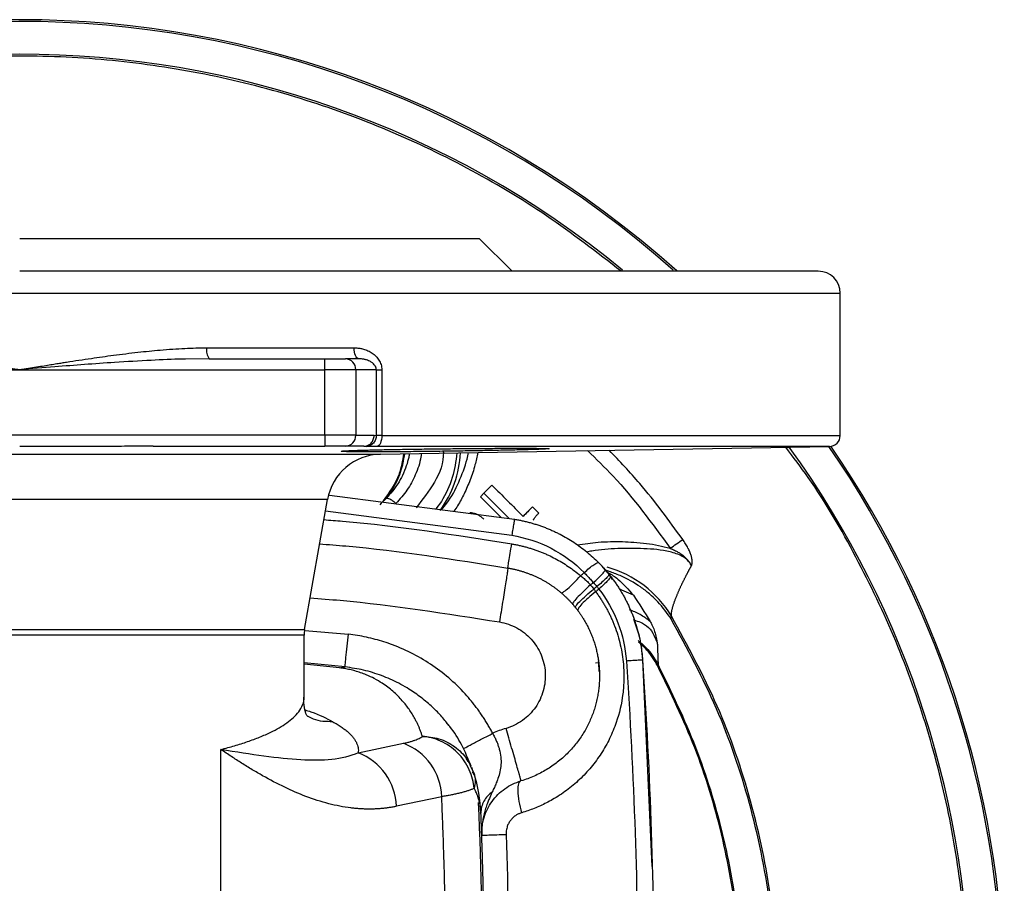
# Model space of a CAD drawing. Header units: millimetres. Extents: x 415 to 1550, y 0 to 812.
# Tile 40 of 51: x 814 to 904, y 733 to 812. Entities that reach past the tile are written whole.
import ezdxf

# ---------------------------------------------------------------- set-up
doc = ezdxf.new("R2010")
doc.units = ezdxf.units.MM

msp = doc.modelspace()

# ---------------------------------------------------------------- linework, layer by layer
at = {"color": 7, "linetype": 'Continuous', "lineweight": 25}
for p, q in [((858.747, 789.352), (855.741, 792.358)), ((888.744, 774.337), (888.744, 787.355)), ((830.837, 782.355), (844.31, 782.355)), ((831.065, 781.355), (828.912, 781.324)), ((831.065, 781.355), (841.644, 781.355)), ((841.644, 780.355), (841.644, 781.355)), ((844.718, 781.355), (843.523, 781.355)), ((785.845, 780.355), (813.744, 780.355)), ((813.744, 780.355), (841.644, 780.355)), ((841.644, 774.355), (841.644, 780.355)), ((844.463, 780.355), (841.644, 780.355)), ((844.463, 780.355), (844.463, 774.355)), ((846.344, 780.355), (844.463, 780.355)), ((846.344, 774.347), (846.344, 780.355)), ((846.843, 780.355), (846.843, 774.337)), ((841.644, 774.355), (785.845, 774.355)), ((841.644, 774.355), (841.644, 773.355)), ((844.463, 774.355), (841.644, 774.355)), ((844.463, 774.355), (846.14, 774.355)), ((846.14, 774.355), (846.344, 774.347)), ((825.951, 773.355), (841.644, 773.355)), ((846.721, 772.621), (887.762, 773.338)), ((848.461, 770.892), (848.762, 771.613)), ((856.912, 769.795), (856.178, 769.062)), ((842.072, 768.886), (858.967, 766.685)), ((856.178, 769.062), (855.871, 768.724)), ((857.751, 766.844), (855.871, 768.724)), ((856.178, 769.062), (858.493, 766.747)), ((839.79, 756.613), (841.884, 768.49)), ((846.917, 768.255), (847.246, 768.584)), ((860.616, 767.802), (860.288, 767.484)), ((861.185, 767.234), (860.616, 767.802)), ((859.756, 766.952), (860.288, 767.484)), ((867.104, 762.239), (867.415, 761.834)), ((867.644, 761.535), (867.914, 761.184)), ((873.304, 757.541), (873.32, 757.82)), ((839.744, 750.411), (839.744, 756.092)), ((843.486, 753.18), (839.744, 753.552)), ((866.687, 753.546), (866.362, 753.524)), ((866.687, 753.546), (866.645, 753.722)), ((866.722, 752.763), (866.687, 753.546)), ((870.678, 753.817), (871.531, 734.946)), ((872.042, 753.296), (872.106, 753.363)), ((844.686, 745.316), (848.826, 746.197)), ((832.129, 699.077), (832.129, 745.632)), ((854.739, 744.525), (854.546, 744.839)), ((854.957, 744.086), (855.283, 743.428)), ((855.284, 743.285), (855.074, 743.982)), ((852.318, 741.315), (848.178, 740.435))]:
    msp.add_line(p, q, dxfattribs=at)
at = {"color": 8, "linetype": 'Continuous', "lineweight": 25}
for p, q in [((738.744, 787.355), (888.744, 787.355)), ((846.843, 774.337), (888.744, 774.337)), ((887.762, 773.338), (846.409, 773.338)), ((780.768, 772.621), (846.721, 772.621)), ((841.884, 768.49), (785.604, 768.49)), ((852.295, 768.292), (851.772, 767.622)), ((841.699, 767.439), (858.727, 765.217)), ((869.835, 759.744), (868.563, 760.295)), ((839.744, 756.092), (787.744, 756.092)), ((839.819, 756.498), (843.797, 756.161)), ((842.969, 753.093), (839.744, 753.428))]:
    msp.add_line(p, q, dxfattribs=at)
at = {"color": 7, "linetype": 'Continuous', "lineweight": 25, "flags": 128}
for points in [[(844.718, 781.355), (844.638, 781.374), (844.562, 781.431), (844.491, 781.523), (844.429, 781.648), (844.379, 781.799), (844.341, 781.972), (844.318, 782.16), (844.31, 782.355)], [(855.101, 743.567), (855.23, 743.44), (855.343, 743.32)]]:
    msp.add_lwpolyline(points, dxfattribs=at)
at = {"color": 8, "linetype": 'Continuous', "lineweight": 25, "flags": 128}
msp.add_lwpolyline([(812.222, 756.613), (815.267, 756.613), (818.291, 756.613), (821.253, 756.613), (824.112, 756.613), (826.83, 756.613), (829.369, 756.613), (831.694, 756.613), (833.774, 756.613), (835.58, 756.613), (837.088, 756.613), (838.276, 756.613), (839.13, 756.613), (839.636, 756.613), (839.79, 756.613)], dxfattribs=at)
at = {"color": 7, "linetype": 'Continuous', "lineweight": 25}
for centre, radius, start, end in [((813.744, 722.355), 90, 48.14508, 131.80008), ((886.744, 787.355), 2, 0, 90), ((832.105, 782.118), 1.29, 169.41165, 216.26549), ((843.492, 780.384), 0.971, 358.27458, 88.1637), ((843.492, 774.325), 0.971, 271.8363, 1.72542), ((887.744, 774.337), 1, 271, 0), ((813.744, 722.355), 90, 325.4855, 34.5145), ((846.808, 767.622), 5, 91, 170), ((842.744, 756.092), 3, 170, 180.00014), ((846.941, 741.158), 5.379, 1.67197, 69.48516), ((842.8, 740.278), 5.379, 1.67198, 69.48513), ((407.244, 722.355), 448.826, 357.64695, 2.35305)]:
    msp.add_arc(centre, radius, start, end, dxfattribs=at)
at = {"color": 8, "linetype": 'Continuous', "lineweight": 25}
for centre, radius, start, end in [((813.744, 722.355), 89.841, 48.33199, 131.75827), ((813.744, 722.355), 86.843, 50.60754, 129.44918), ((813.744, 722.355), 86.843, 324.1028, 35.8972), ((813.744, 722.355), 89.841, 325.426, 34.574), ((844.055, 773.337), 10.011, 324.29479, 356.63349), ((864.741, 752.667), 10.008, 30.99087, 74.26728)]:
    msp.add_arc(centre, radius, start, end, dxfattribs=at)
for points, knots in [([(868.728, 789.355), (866.485, 791.092), (861.998, 794.566), (854.661, 798.909), (846.968, 802.561), (838.944, 805.429), (830.681, 807.499), (822.253, 808.749), (813.744, 809.167), (805.235, 808.749), (796.808, 807.499), (788.544, 805.429), (780.521, 802.561), (772.827, 798.909), (765.49, 794.566), (761.003, 791.092), (758.76, 789.355)], [0, 0, 0, 0, 0.071421, 0.142851, 0.214281, 0.28571, 0.35714, 0.42857, 0.5, 0.57143, 0.64286, 0.71429, 0.785719, 0.857149, 0.928579, 1, 1, 1, 1]), ([(828.912, 781.324), (828.827, 781.323), (827.783, 781.309), (825.619, 781.205), (822.621, 781.035), (819.684, 780.825), (816.791, 780.602), (814.819, 780.442), (813.744, 780.355)], [0, 0, 0, 0, 0.016833, 0.206948, 0.428099, 0.61005, 0.787625, 1, 1, 1, 1]), ([(846.344, 780.355), (846.343, 780.377), (846.342, 780.422), (846.33, 780.49), (846.311, 780.557), (846.285, 780.623), (846.25, 780.689), (846.209, 780.753), (846.125, 780.86), (845.975, 780.996), (845.759, 781.127), (845.512, 781.231), (845.318, 781.285), (845.164, 781.316), (845.102, 781.325), (845.064, 781.331)], [0, 0, 0, 0, 0.030941, 0.062702, 0.095843, 0.13086, 0.168175, 0.208135, 0.251025, 0.386021, 0.553374, 0.701508, 0.881846, 0.928341, 1, 1, 1, 1]), ([(883.764, 671.442), (884.457, 672.354), (886.869, 675.523), (890.28, 681.451), (893.956, 689.128), (896.817, 697.156), (898.889, 705.418), (900.139, 713.846), (900.557, 722.355), (900.139, 730.864), (898.889, 739.291), (896.817, 747.554), (893.956, 755.582), (890.28, 763.259), (886.869, 769.187), (884.457, 772.356), (883.764, 773.268)], [0, 0, 0, 0, 0.031542, 0.109618, 0.187694, 0.265771, 0.343847, 0.421924, 0.5, 0.578076, 0.656153, 0.734229, 0.812306, 0.890382, 0.968458, 1, 1, 1, 1]), ([(848.919, 772.66), (848.815, 772.081), (848.605, 770.9), (847.805, 769.301), (847.031, 768.42), (846.66, 767.998)], [0, 0, 0, 0, 0.333596, 0.680522, 1, 1, 1, 1]), ([(849.361, 772.667), (849.342, 772.554), (849.28, 772.181), (849.078, 771.513), (848.756, 770.707), (848.196, 769.665), (847.626, 769.016), (847.246, 768.584)], [0, 0, 0, 0, 0.072709, 0.240546, 0.44439, 0.629863, 1, 1, 1, 1]), ([(850.455, 772.686), (850.444, 772.582), (850.37, 771.906), (849.953, 770.759), (849.201, 769.305), (848.491, 768.515), (848.136, 768.121)], [0, 0, 0, 0, 0.059683, 0.388597, 0.694304, 1, 1, 1, 1]), ([(852.466, 772.884), (852.467, 772.863), (852.525, 771.872), (851.753, 769.96), (850.57, 768.478), (849.979, 767.736)], [0, 0, 0, 0, 0.0103908, 0.504976, 1, 1, 1, 1]), ([(852.302, 767.553), (852.469, 767.746), (853.121, 768.501), (853.9, 770.076), (854.536, 771.642), (854.726, 772.569), (854.766, 772.762)], [0, 0, 0, 0, 0.131196, 0.513798, 0.899144, 1, 1, 1, 1]), ([(855.622, 772.777), (855.541, 772.396), (855.36, 771.545), (854.94, 770.284), (854.402, 769.044), (853.901, 768.083), (853.539, 767.577), (853.418, 767.408)], [0, 0, 0, 0, 0.198336, 0.444268, 0.679454, 0.892942, 1, 1, 1, 1]), ([(865.657, 772.952), (866.444, 772.19), (869.249, 769.474), (871.548, 766.307), (873.202, 764.028)], [0, 0, 0, 0, 0.280309, 1, 1, 1, 1]), ([(874.349, 764.832), (873.085, 766.571), (871.01, 769.426), (868.583, 771.986), (867.635, 772.986)], [0, 0, 0, 0, 0.609077, 1, 1, 1, 1]), ([(841.559, 766.645), (842.122, 766.602), (847.875, 766.162), (853.577, 765.249), (858.721, 764.425)], [0, 0, 0, 0, 0.097975, 1, 1, 1, 1]), ([(864.702, 764.336), (865.342, 764.432), (866.714, 764.637), (868.452, 764.658), (869.927, 764.588), (871.019, 764.477), (872.134, 764.314), (872.846, 764.123), (873.202, 764.028)], [0, 0, 0, 0, 0.227917, 0.488775, 0.607779, 0.744399, 0.872216, 1, 1, 1, 1]), ([(875.161, 762.455), (875.045, 762.62), (874.814, 762.95), (874.149, 763.422), (872.791, 763.852), (870.793, 764.028), (868.414, 764.015), (866.654, 763.908), (865.72, 763.707), (865.553, 763.671)], [0, 0, 0, 0, 0.0571878, 0.1145491, 0.2312918, 0.4699887, 0.7096604, 0.9480084, 1, 1, 1, 1]), ([(840.298, 759.493), (841.216, 759.422), (847.013, 758.976), (852.76, 758.06), (857.596, 757.289)], [0, 0, 0, 0, 0.158402, 1, 1, 1, 1]), ([(861.102, 671.837), (861.515, 672.186), (864.279, 674.519), (868.583, 679.707), (873.823, 687.304), (877.927, 695.604), (880.914, 704.356), (882.708, 713.432), (883.281, 722.664), (882.629, 731.893), (880.738, 740.942), (877.736, 749.707), (874.792, 755.116), (873.32, 757.82)], [0, 0, 0, 0, 0.017278, 0.11555, 0.213823, 0.312095, 0.410367, 0.508639, 0.606911, 0.705183, 0.803456, 0.901728, 1, 1, 1, 1]), ([(871.371, 757.33), (871.361, 757.338), (871.334, 757.359), (871.272, 757.409), (871.127, 757.525), (870.707, 757.826), (870.147, 758.152), (869.657, 758.329), (869.495, 758.387)], [0, 0, 0, 0, 0.017174, 0.047922, 0.1095, 0.273554, 0.761218, 1, 1, 1, 1]), ([(860.859, 671.841), (861.354, 672.261), (864.183, 674.654), (868.532, 679.892), (873.724, 687.452), (877.795, 695.701), (880.761, 704.397), (882.545, 713.414), (883.123, 722.586), (882.487, 731.757), (880.626, 740.751), (877.666, 749.466), (874.758, 754.849), (873.304, 757.541)], [0, 0, 0, 0, 0.020803, 0.118723, 0.216643, 0.314562, 0.412482, 0.510402, 0.608321, 0.706241, 0.804161, 0.90208, 1, 1, 1, 1]), ([(869.871, 757.476), (870.075, 757.41), (870.554, 757.256), (871.253, 756.842), (871.763, 756.093), (871.949, 755.531), (872.043, 755.244)], [0, 0, 0, 0, 0.195279, 0.460146, 0.724459, 1, 1, 1, 1]), ([(870.288, 755.586), (870.593, 755.322), (871.327, 754.689), (871.819, 753.852), (872.106, 753.363)], [0, 0, 0, 0, 0.4169384, 1, 1, 1, 1]), ([(872.106, 753.363), (873.31, 750.884), (875.719, 745.926), (878.121, 737.991), (879.582, 729.847), (880, 721.576), (879.383, 713.323), (877.757, 705.198), (875.068, 697.383), (872.458, 691.577), (870.477, 688.598), (870.021, 687.913)], [0, 0, 0, 0, 0.120498, 0.240996, 0.361495, 0.481993, 0.602491, 0.722989, 0.843488, 0.963986, 1, 1, 1, 1]), ([(832.129, 745.632), (832.553, 745.745), (833.415, 745.973), (834.599, 746.352), (835.711, 746.765), (836.668, 747.188), (837.491, 747.623), (838.191, 748.07), (838.797, 748.558), (839.306, 749.107), (839.639, 749.728), (839.787, 750.175), (839.744, 750.41), (839.744, 750.411)], [0, 0, 0, 0, 0.088967, 0.181016, 0.276159, 0.37441, 0.459382, 0.550211, 0.646902, 0.749458, 0.868321, 0.99966, 1, 1, 1, 1]), ([(839.836, 749.248), (840.009, 749.192), (841.063, 748.856), (841.773, 748.481), (842.366, 748.167)], [0, 0, 0, 0, 0.165064, 1, 1, 1, 1]), ([(842.366, 748.167), (841.751, 748.174), (840.946, 748.183), (840.266, 748.555), (840.106, 748.642)], [0, 0, 0, 0, 0.765055, 1, 1, 1, 1]), ([(853.499, 745.893), (853.919, 745.552), (854.542, 745.045), (854.855, 744.322), (854.957, 744.086)], [0, 0, 0, 0, 0.673854, 1, 1, 1, 1])]:
    msp.add_open_spline(points, degree=3, knots=knots, dxfattribs=at)
at = {"color": 7, "linetype": 'Continuous', "lineweight": 25}
for points, knots in [([(813.744, 792.355), (813.958, 792.355), (814.386, 792.355), (815.027, 792.355), (815.667, 792.355), (816.306, 792.355), (816.944, 792.355), (817.582, 792.355), (818.218, 792.355), (818.854, 792.355), (819.488, 792.355), (820.122, 792.355), (820.755, 792.355), (822.513, 792.355), (825.369, 792.355), (829.282, 792.355), (833.098, 792.355), (836.792, 792.355), (840.274, 792.355), (843.495, 792.355), (846.403, 792.355), (848.942, 792.355), (851.101, 792.355), (852.838, 792.355), (854.173, 792.355), (854.894, 792.355), (855.264, 792.355), (855.439, 792.355), (855.576, 792.355), (855.672, 792.355), (855.733, 792.355), (855.741, 792.355), (855.744, 792.355)], [0, 0, 0, 0, 0.009731, 0.01945, 0.029161, 0.038865, 0.048564, 0.058262, 0.067959, 0.077659, 0.087363, 0.097075, 0.106795, 0.116527, 0.178264, 0.240009, 0.304319, 0.368637, 0.434315, 0.500002, 0.56568, 0.631367, 0.695677, 0.759995, 0.821731, 0.883476, 0.902925, 0.922338, 0.941734, 0.961131, 0.980547, 1, 1, 1, 1]), ([(886.744, 789.355), (886.744, 789.355), (879.053, 789.355), (851.673, 789.355), (833.105, 789.355), (813.744, 789.355)], [0, 0, 0, 0, 0.5, 0.5, 1, 1, 1, 1]), ([(796.652, 782.355), (796.835, 782.354), (797.207, 782.352), (797.776, 782.339), (798.364, 782.319), (798.972, 782.289), (799.598, 782.252), (800.244, 782.206), (801.357, 782.116), (803.002, 781.95), (805.099, 781.691), (807.274, 781.385), (809.06, 781.113), (810.648, 780.86), (812.077, 780.628), (813.149, 780.452), (813.744, 780.355)], [0, 0, 0, 0, 0.03247, 0.066013, 0.100633, 0.136338, 0.173132, 0.211019, 0.250004, 0.368943, 0.499996, 0.617778, 0.74998, 0.812519, 0.895859, 1, 1, 1, 1]), ([(813.744, 780.355), (814.013, 780.399), (814.53, 780.484), (815.272, 780.605), (815.949, 780.715), (816.561, 780.814), (817.109, 780.903), (817.591, 780.98), (818.647, 781.146), (820.214, 781.385), (822.389, 781.691), (824.487, 781.95), (826.293, 782.132), (827.716, 782.243), (828.808, 782.306), (829.842, 782.347), (830.511, 782.352), (830.837, 782.355)], [0, 0, 0, 0, 0.04705, 0.090322, 0.129816, 0.165533, 0.197472, 0.225633, 0.250017, 0.382196, 0.500006, 0.63105, 0.749999, 0.81735, 0.881449, 0.942323, 1, 1, 1, 1]), ([(844.31, 782.355), (844.368, 782.354), (844.484, 782.352), (844.657, 782.337), (844.828, 782.314), (844.997, 782.28), (845.251, 782.215), (845.577, 782.096), (845.965, 781.88), (846.309, 781.601), (846.549, 781.304), (846.694, 781.039), (846.778, 780.82), (846.832, 780.591), (846.839, 780.433), (846.843, 780.355)], [0, 0, 0, 0, 0.050559, 0.100729, 0.150637, 0.200413, 0.250188, 0.377706, 0.500162, 0.629503, 0.749944, 0.813494, 0.874971, 0.938049, 1, 1, 1, 1]), ([(813.744, 780.355), (813.32, 780.389), (812.497, 780.456), (811.301, 780.553), (810.183, 780.642), (809.143, 780.723), (808.18, 780.796), (807.294, 780.861), (806.487, 780.918), (805.756, 780.969), (804.605, 781.045), (803.064, 781.14), (801.163, 781.238), (799.432, 781.306), (797.871, 781.347), (796.887, 781.352), (796.424, 781.355)], [0, 0, 0, 0, 0.073444, 0.142416, 0.206916, 0.266944, 0.3225, 0.373584, 0.420196, 0.462336, 0.500004, 0.61951, 0.72926, 0.829257, 0.919502, 1, 1, 1, 1]), ([(841.644, 781.355), (841.684, 781.355), (841.763, 781.355), (841.882, 781.355), (842, 781.355), (842.116, 781.355), (842.293, 781.355), (842.525, 781.355), (842.795, 781.355), (843.038, 781.355), (843.22, 781.355), (843.354, 781.355), (843.45, 781.355), (843.499, 781.355), (843.523, 781.355)], [0, 0, 0, 0, 0.0489705, 0.0976966, 0.1463526, 0.1951135, 0.2441535, 0.3719818, 0.5000307, 0.627859, 0.7559079, 0.8373591, 0.9184523, 1, 1, 1, 1]), ([(845.064, 781.331), (845.013, 781.337), (844.898, 781.351), (844.782, 781.353), (844.718, 781.355)], [0, 0, 0, 0, 0.442506, 1, 1, 1, 1]), ([(846.344, 780.355), (846.383, 780.355), (846.445, 780.355), (846.614, 780.355), (846.722, 780.355), (846.843, 780.355)], [0, 0, 0, 0, 0.5, 0.5, 1, 1, 1, 1]), ([(845.208, 773.355), (845.239, 773.356), (845.3, 773.358), (845.391, 773.374), (845.481, 773.399), (845.567, 773.432), (845.65, 773.475), (845.729, 773.526), (845.803, 773.584), (845.891, 773.671), (845.987, 773.795), (846.073, 773.965), (846.13, 774.154), (846.137, 774.287), (846.14, 774.355)], [0, 0, 0, 0, 0.0626324, 0.1252649, 0.1878974, 0.25053, 0.3131625, 0.3757952, 0.4384278, 0.5010605, 0.6211319, 0.7443116, 0.8706006, 1, 1, 1, 1]), ([(846.344, 774.347), (846.344, 774.23), (846.323, 774.104), (846.232, 773.86), (846.161, 773.742), (845.979, 773.547), (845.869, 773.471), (845.64, 773.372), (845.522, 773.349), (845.412, 773.347)], [0, 0, 0, 0, 0.25, 0.25, 0.5, 0.5, 0.75, 0.75, 1, 1, 1, 1]), ([(846.843, 774.337), (846.843, 774.078), (846.796, 773.821), (846.636, 773.452), (846.523, 773.342), (846.409, 773.338)], [0, 0, 0, 0, 0.5, 0.5, 1, 1, 1, 1]), ([(825.951, 773.355), (825.247, 773.353), (823.85, 773.349), (821.772, 773.345), (819.726, 773.342), (817.709, 773.339), (815.719, 773.338), (814.4, 773.338), (813.744, 773.338)], [0, 0, 0, 0, 0.173039, 0.343205, 0.510738, 0.675884, 0.838888, 1, 1, 1, 1]), ([(843.523, 773.355), (843.509, 773.355), (843.48, 773.355), (843.429, 773.355), (843.373, 773.355), (843.309, 773.355), (843.203, 773.355), (843.038, 773.355), (842.796, 773.355), (842.526, 773.355), (842.269, 773.355), (842.039, 773.355), (841.843, 773.355), (841.71, 773.355), (841.644, 773.355)], [0, 0, 0, 0, 0.0489705, 0.0976966, 0.1463526, 0.1951135, 0.2441535, 0.3719818, 0.5000307, 0.627859, 0.7559079, 0.8373591, 0.9184523, 1, 1, 1, 1]), ([(843.135, 772.896), (843.136, 772.898), (843.138, 772.9), (843.151, 772.904), (843.171, 772.909), (843.201, 772.913), (843.239, 772.917), (843.325, 772.925), (843.503, 772.938), (843.83, 772.954), (844.242, 772.971), (844.642, 772.985), (845.001, 772.996), (845.384, 773.006), (846.149, 773.026), (847.42, 773.054), (849.135, 773.083), (850.888, 773.109), (852.701, 773.131), (854.537, 773.148), (856.343, 773.162), (857.977, 773.17), (859.394, 773.172), (860.366, 773.17), (861.001, 773.166), (861.404, 773.161), (861.725, 773.155), (861.92, 773.149), (862.031, 773.144), (862.091, 773.139), (862.128, 773.134), (862.133, 773.131), (862.135, 773.129)], [0, 0, 0, 0, 0.0094476, 0.0189121, 0.0284028, 0.0379288, 0.0474994, 0.0571237, 0.0908197, 0.1250905, 0.1560792, 0.1876319, 0.203272, 0.2189121, 0.2501829, 0.3177611, 0.3819301, 0.4426884, 0.5000342, 0.564111, 0.6271139, 0.6890408, 0.7498918, 0.8107843, 0.8417902, 0.8727978, 0.9043386, 0.9358628, 0.9519368, 0.967964, 0.9839748, 1, 1, 1, 1]), ([(862.135, 773.129), (862.134, 773.128), (862.132, 773.126), (862.115, 773.122), (862.089, 773.118), (862.051, 773.114), (861.974, 773.108), (861.825, 773.098), (861.545, 773.085), (861.171, 773.071), (860.506, 773.05), (859.659, 773.027), (858.787, 773.006), (858.297, 772.996), (857.535, 772.979), (856.29, 772.955), (854.496, 772.924), (852.589, 772.895), (850.671, 772.871), (848.846, 772.853), (847.244, 772.842), (845.879, 772.839), (844.938, 772.841), (844.311, 772.847), (843.902, 772.853), (843.571, 772.861), (843.366, 772.87), (843.248, 772.877), (843.183, 772.883), (843.143, 772.89), (843.138, 772.894), (843.135, 772.896)], [0, 0, 0, 0, 0.010755, 0.021481, 0.032185, 0.04288, 0.053574, 0.083448, 0.113122, 0.146073, 0.178657, 0.250064, 0.281335, 0.296975, 0.312615, 0.37508, 0.438027, 0.500015, 0.566723, 0.630602, 0.691652, 0.749873, 0.808323, 0.838903, 0.869521, 0.9014, 0.933406, 0.949976, 0.966561, 0.983218, 1, 1, 1, 1]), ([(845.208, 773.355), (845.126, 773.355), (844.948, 773.355), (844.666, 773.355), (844.27, 773.355), (843.886, 773.355), (843.606, 773.355), (843.523, 773.355)], [0, 0, 0, 0, 0.143228, 0.309819, 0.499775, 0.851549, 1, 1, 1, 1]), ([(845.208, 773.355), (845.237, 773.354), (845.306, 773.351), (845.373, 773.349), (845.412, 773.347)], [0, 0, 0, 0, 0.418334, 1, 1, 1, 1]), ([(846.409, 773.338), (846.371, 773.338), (846.295, 773.338), (846.187, 773.338), (846.083, 773.338), (845.984, 773.339), (845.89, 773.339), (845.773, 773.34), (845.641, 773.342), (845.508, 773.344), (845.444, 773.346), (845.412, 773.347)], [0, 0, 0, 0, 0.083954, 0.167177, 0.250036, 0.332901, 0.416143, 0.500126, 0.667123, 0.832788, 1, 1, 1, 1]), ([(846.989, 768.357), (847.558, 769.153), (848.495, 770.463), (848.763, 772.04), (848.867, 772.659)], [0, 0, 0, 0, 0.607499, 1, 1, 1, 1]), ([(853.702, 772.743), (853.606, 771.976), (853.408, 770.402), (852.672, 769.007), (852.295, 768.292)], [0, 0, 0, 0, 0.48707, 1, 1, 1, 1]), ([(856.912, 769.795), (856.912, 769.795), (857.387, 769.321), (858.336, 768.371), (859.286, 767.422), (859.761, 766.947)], [0.000008, 0.000008, 0.000008, 0.000008, 0.000019, 0.500019, 1.000011, 1.000011, 1.000011, 1.000011]), ([(847.246, 768.584), (847.271, 768.609), (847.312, 768.621), (847.428, 768.607), (847.504, 768.58), (847.676, 768.49), (847.772, 768.427), (847.961, 768.282), (848.053, 768.201), (848.136, 768.121)], [0, 0, 0, 0, 0.25, 0.25, 0.5, 0.5, 0.75, 0.75, 1, 1, 1, 1]), ([(856.161, 766.689), (856.124, 766.725), (856.05, 766.796), (855.933, 766.892), (855.814, 766.977), (855.691, 767.051), (855.567, 767.114), (855.439, 767.167), (855.309, 767.208), (855.176, 767.237), (855.041, 767.257), (854.95, 767.261), (854.904, 767.263)], [0, 0, 0, 0, 0.1091, 0.2147, 0.317284, 0.417383, 0.515573, 0.612466, 0.7087, 0.804931, 0.901816, 1, 1, 1, 1]), ([(860.691, 766.591), (860.7, 766.612), (860.719, 766.657), (860.757, 766.725), (860.805, 766.798), (860.862, 766.875), (860.928, 766.958), (861.005, 767.046), (861.091, 767.139), (861.153, 767.201), (861.185, 767.234)], [0, 0, 0, 0, 0.083625, 0.178305, 0.284575, 0.402814, 0.533294, 0.676221, 0.831749, 1, 1, 1, 1]), ([(858.967, 766.685), (858.967, 766.685), (858.962, 766.653), (858.939, 766.516), (858.922, 766.409), (858.877, 766.135), (858.85, 765.968), (858.791, 765.605), (858.759, 765.409), (858.727, 765.217)], [0, 0, 0, 0, 0.25, 0.25, 0.5, 0.5, 0.75, 0.75, 1, 1, 1, 1]), ([(858.967, 766.685), (859.087, 766.665), (859.327, 766.624), (859.686, 766.55), (860.042, 766.468), (860.398, 766.376), (860.751, 766.274), (861.101, 766.163), (861.45, 766.043), (861.795, 765.914), (862.137, 765.775), (862.476, 765.627), (862.812, 765.471), (863.247, 765.253), (863.777, 764.961), (864.393, 764.579), (864.993, 764.163), (865.575, 763.711), (866.139, 763.228), (866.493, 762.881), (866.67, 762.706)], [0, 0, 0, 0, 0.041329, 0.082714, 0.124157, 0.165659, 0.207221, 0.248845, 0.290532, 0.332283, 0.3741, 0.415983, 0.457935, 0.499956, 0.581484, 0.663725, 0.746688, 0.830383, 0.914818, 1, 1, 1, 1]), ([(858.727, 765.217), (859.976, 765.012), (861.193, 764.609), (863.436, 763.45), (864.462, 762.694), (865.344, 761.803)], [0, 0, 0, 0, 0.5, 0.5, 1, 1, 1, 1]), ([(841.169, 764.433), (841.966, 764.371), (847.728, 763.924), (853.44, 763.01), (858.36, 762.223)], [0, 0, 0, 0, 0.138461, 1, 1, 1, 1]), ([(858.361, 762.223), (858.361, 762.223), (858.368, 762.27), (858.402, 762.475), (858.427, 762.633), (858.494, 763.042), (858.535, 763.293), (858.625, 763.84), (858.673, 764.134), (858.721, 764.425)], [0, 0, 0, 0, 0.25, 0.25, 0.5, 0.5, 0.75, 0.75, 1, 1, 1, 1]), ([(858.721, 764.425), (858.836, 764.405), (859.066, 764.366), (859.41, 764.295), (859.752, 764.215), (860.091, 764.125), (860.428, 764.027), (860.763, 763.919), (861.095, 763.802), (861.424, 763.676), (861.75, 763.541), (862.175, 763.351), (862.695, 763.093), (863.3, 762.75), (863.89, 762.373), (864.465, 761.963), (864.829, 761.663), (865.011, 761.512)], [0, 0, 0, 0, 0.049825, 0.099659, 0.149514, 0.199402, 0.249333, 0.299317, 0.349363, 0.399479, 0.449674, 0.499954, 0.598317, 0.697479, 0.797467, 0.898302, 1, 1, 1, 1]), ([(875.161, 762.455), (875.171, 762.488), (875.192, 762.552), (875.21, 762.653), (875.22, 762.769), (875.215, 762.908), (875.185, 763.114), (875.118, 763.379), (874.997, 763.709), (874.827, 764.065), (874.61, 764.447), (874.439, 764.7), (874.349, 764.832)], [0, 0, 0, 0, 0.043449, 0.085192, 0.125672, 0.18457, 0.250563, 0.36898, 0.500319, 0.652376, 0.818588, 1, 1, 1, 1]), ([(873.202, 764.028), (873.272, 763.998), (873.406, 763.939), (873.596, 763.851), (873.811, 763.746), (874.053, 763.607), (874.32, 763.417), (874.575, 763.197), (874.769, 762.989), (874.91, 762.82), (875.033, 762.66), (875.109, 762.538), (875.161, 762.455)], [0, 0, 0, 0, 0.090365, 0.172605, 0.246771, 0.372403, 0.501059, 0.629735, 0.765181, 0.832277, 0.88611, 1, 1, 1, 1]), ([(865.344, 761.803), (865.494, 761.943), (865.652, 762.082), (865.954, 762.332), (866.099, 762.442), (866.348, 762.612), (866.451, 762.67), (866.601, 762.728), (866.649, 762.728), (866.67, 762.706)], [0, 0, 0, 0, 0.25, 0.25, 0.5, 0.5, 0.75, 0.75, 1, 1, 1, 1]), ([(873.32, 757.82), (873.317, 757.836), (873.311, 757.867), (873.308, 757.922), (873.308, 757.984), (873.312, 758.052), (873.321, 758.125), (873.333, 758.203), (873.348, 758.286), (873.367, 758.374), (873.389, 758.465), (873.413, 758.56), (873.441, 758.658), (873.47, 758.758), (873.503, 758.861), (873.537, 758.967), (873.574, 759.073), (873.612, 759.182), (873.652, 759.291), (873.693, 759.402), (873.736, 759.513), (873.78, 759.624), (873.826, 759.736), (873.872, 759.847), (873.919, 759.959), (873.966, 760.069), (874.014, 760.179), (874.063, 760.288), (874.111, 760.396), (874.16, 760.503), (874.209, 760.608), (874.258, 760.712), (874.306, 760.814), (874.355, 760.914), (874.403, 761.013), (874.45, 761.109), (874.497, 761.204), (874.543, 761.296), (874.589, 761.386), (874.634, 761.473), (874.677, 761.558), (874.72, 761.64), (874.762, 761.72), (874.802, 761.797), (874.842, 761.871), (874.88, 761.943), (874.917, 762.012), (874.953, 762.078), (874.987, 762.14), (875.02, 762.2), (875.051, 762.257), (875.081, 762.311), (875.109, 762.362), (875.135, 762.41), (875.152, 762.44), (875.161, 762.455)], [0, 0, 0, 0, 0.030115, 0.059857, 0.089221, 0.118202, 0.146796, 0.174995, 0.202795, 0.230191, 0.257183, 0.283767, 0.309943, 0.335705, 0.361051, 0.385978, 0.410481, 0.434556, 0.458199, 0.481407, 0.504174, 0.526497, 0.548373, 0.569797, 0.590768, 0.611282, 0.631337, 0.65093, 0.670058, 0.68872, 0.706913, 0.724635, 0.741885, 0.758661, 0.774961, 0.790785, 0.806132, 0.821, 0.835388, 0.849296, 0.862723, 0.875669, 0.888132, 0.900113, 0.911611, 0.922625, 0.933157, 0.943205, 0.952769, 0.96185, 0.970447, 0.978561, 0.986191, 0.993337, 1, 1, 1, 1]), ([(858.36, 762.223), (858.365, 762.222), (858.353, 762.116), (858.302, 761.754), (858.28, 761.601), (858.225, 761.232), (858.192, 761.016), (858.117, 760.535), (858.075, 760.269), (857.986, 759.705), (857.939, 759.407), (857.793, 758.497), (857.691, 757.87), (857.596, 757.289)], [0, 0, 0, 0, 0.25, 0.25, 0.375, 0.375, 0.5, 0.5, 0.625, 0.625, 0.75, 0.75, 1, 1, 1, 1]), ([(858.36, 762.223), (858.461, 762.206), (858.661, 762.171), (858.958, 762.108), (859.252, 762.037), (859.541, 761.957), (859.826, 761.87), (860.106, 761.774), (860.381, 761.671), (860.652, 761.561), (860.917, 761.444), (861.177, 761.32), (861.431, 761.19), (861.68, 761.053), (861.924, 760.91), (862.161, 760.762), (862.393, 760.608), (862.618, 760.449), (862.838, 760.285), (863.051, 760.117), (863.259, 759.943), (863.46, 759.766), (863.654, 759.585), (863.843, 759.4), (864.025, 759.211), (864.201, 759.02), (864.37, 758.825), (864.533, 758.628), (864.69, 758.428), (864.841, 758.226), (864.985, 758.021), (865.123, 757.815), (865.255, 757.607), (865.381, 757.398), (865.5, 757.187), (865.614, 756.976), (865.721, 756.763), (865.823, 756.55), (865.918, 756.336), (866.008, 756.122), (866.093, 755.908), (866.171, 755.694), (866.244, 755.48), (866.312, 755.266), (866.374, 755.053), (866.431, 754.84), (866.483, 754.628), (866.53, 754.417), (866.572, 754.207), (866.609, 753.998), (866.641, 753.79), (866.669, 753.584), (866.692, 753.379), (866.711, 753.175), (866.728, 752.937), (866.741, 752.664), (866.747, 752.301), (866.737, 751.88), (866.703, 751.402), (866.645, 750.918), (866.561, 750.43), (866.452, 749.938), (866.316, 749.445), (866.153, 748.952), (865.96, 748.462), (865.739, 747.974), (865.488, 747.493), (865.208, 747.019), (864.897, 746.554), (864.555, 746.102), (864.184, 745.664), (863.782, 745.242), (863.35, 744.839), (862.889, 744.458), (862.399, 744.1), (861.882, 743.768), (861.339, 743.465), (860.77, 743.194), (860.179, 742.954), (859.771, 742.825), (859.565, 742.761)], [0, 0, 0, 0, 0.011358, 0.022642, 0.033851, 0.044987, 0.056049, 0.067037, 0.077951, 0.088791, 0.099557, 0.110249, 0.120867, 0.13141, 0.141881, 0.152277, 0.162599, 0.172847, 0.183021, 0.193121, 0.203147, 0.213099, 0.222977, 0.232782, 0.242512, 0.252168, 0.26175, 0.271259, 0.280693, 0.290053, 0.29934, 0.308552, 0.31769, 0.326755, 0.335745, 0.344662, 0.353504, 0.362273, 0.370967, 0.379588, 0.388134, 0.396607, 0.405005, 0.41333, 0.42158, 0.429757, 0.43786, 0.445888, 0.453843, 0.461724, 0.469531, 0.477263, 0.484922, 0.492507, 0.500018, 0.511494, 0.522983, 0.540493, 0.558296, 0.576392, 0.594783, 0.613467, 0.632445, 0.651716, 0.671281, 0.69114, 0.711293, 0.731739, 0.752479, 0.773512, 0.79484, 0.816461, 0.838375, 0.860583, 0.883085, 0.905881, 0.92897, 0.952353, 0.97603, 1, 1, 1, 1]), ([(863.214, 759.979), (863.245, 759.953), (863.31, 759.964), (863.515, 760.077), (863.656, 760.179), (863.992, 760.467), (864.188, 760.651), (864.597, 761.061), (864.809, 761.287), (865.011, 761.512)], [0, 0, 0, 0, 0.25, 0.25, 0.5, 0.5, 0.75, 0.75, 1, 1, 1, 1]), ([(865.011, 761.512), (865.067, 761.471), (865.176, 761.387), (865.336, 761.255), (865.49, 761.119), (865.639, 760.977), (865.782, 760.832), (865.872, 760.732), (865.917, 760.682)], [0, 0, 0, 0, 0.169008, 0.337104, 0.504269, 0.670483, 0.835731, 1, 1, 1, 1]), ([(865.344, 761.803), (865.392, 761.754), (865.488, 761.654), (865.63, 761.503), (865.771, 761.35), (865.91, 761.196), (866.048, 761.041), (866.137, 760.938), (866.182, 760.886)], [0, 0, 0, 0, 0.1681602, 0.3356938, 0.5026283, 0.6689794, 0.8347619, 1, 1, 1, 1]), ([(866.182, 760.886), (866.335, 761.024), (866.489, 761.169), (866.772, 761.444), (866.9, 761.575), (867.103, 761.797), (867.177, 761.888), (867.263, 762.016), (867.275, 762.054), (867.262, 762.069)], [0, 0, 0, 0, 0.25, 0.25, 0.5, 0.5, 0.75, 0.75, 1, 1, 1, 1]), ([(867.621, 761.641), (867.632, 761.626), (867.619, 761.589), (867.528, 761.467), (867.452, 761.381), (867.243, 761.17), (867.111, 761.047), (866.821, 760.786), (866.662, 760.649), (866.506, 760.518)], [0, 0, 0, 0, 0.25, 0.25, 0.5, 0.5, 0.75, 0.75, 1, 1, 1, 1]), ([(867.742, 761.487), (867.761, 761.464), (867.754, 761.418), (867.677, 761.278), (867.606, 761.185), (867.407, 760.962), (867.279, 760.834), (866.993, 760.567), (866.836, 760.43), (866.68, 760.299)], [0, 0, 0, 0, 0.25, 0.25, 0.5, 0.5, 0.75, 0.75, 1, 1, 1, 1]), ([(873.304, 757.541), (872.918, 758.095), (872.386, 758.86), (871.651, 759.555), (871.391, 759.784), (871.324, 759.843), (871.306, 759.859), (871.3, 759.863), (871.042, 760.085), (870.219, 760.718), (868.963, 761.412), (867.835, 761.843), (867.419, 761.975), (867.312, 762.009)], [0, 0, 0, 0, 0.272336, 0.37589, 0.402352, 0.409268, 0.411149, 0.411695, 0.411978, 0.545194, 0.817004, 0.952899, 1, 1, 1, 1]), ([(867.436, 761.861), (867.483, 761.836), (867.813, 761.661), (868.715, 761.037), (869.388, 760.26), (869.835, 759.744)], [0, 0, 0, 0, 0.052567, 0.36981, 1, 1, 1, 1]), ([(867.742, 761.487), (867.82, 761.385), (867.977, 761.182), (868.2, 760.869), (868.415, 760.552), (868.62, 760.23), (868.815, 759.905), (869.001, 759.575), (869.177, 759.242), (869.343, 758.906), (869.499, 758.567), (869.646, 758.225), (869.824, 757.779), (870.021, 757.223), (870.222, 756.554), (870.389, 755.877), (870.521, 755.194), (870.621, 754.507), (870.659, 754.047), (870.678, 753.817)], [0, 0, 0, 0, 0.046523, 0.092829, 0.138919, 0.184794, 0.230456, 0.275906, 0.321145, 0.366175, 0.410997, 0.455613, 0.500023, 0.583896, 0.667538, 0.75096, 0.834171, 0.917181, 1, 1, 1, 1]), ([(865.917, 760.682), (865.688, 760.475), (865.456, 760.259), (865.03, 759.848), (864.837, 759.652), (864.531, 759.322), (864.419, 759.187), (864.288, 758.997), (864.269, 758.941), (864.287, 758.92)], [0, 0, 0, 0, 0.25, 0.25, 0.5, 0.5, 0.75, 0.75, 1, 1, 1, 1]), ([(865.917, 760.682), (865.967, 760.619), (866.067, 760.494), (866.163, 760.367), (866.21, 760.304)], [0, 0, 0, 0, 0.506149, 1, 1, 1, 1]), ([(866.396, 760.061), (866.468, 759.963), (866.612, 759.767), (866.817, 759.466), (867.013, 759.161), (867.2, 758.851), (867.377, 758.538), (867.545, 758.222), (867.704, 757.902), (867.853, 757.579), (867.993, 757.254), (868.302, 756.475), (868.686, 755.208), (868.943, 753.568), (868.993, 752.064), (868.865, 750.263), (868.439, 748.424), (867.696, 746.626), (866.926, 745.261), (866.002, 744.001), (864.936, 742.864), (863.751, 741.868), (862.713, 741.19), (861.9, 740.749), (861.341, 740.479), (860.777, 740.241), (860.21, 740.029), (859.826, 739.911), (859.635, 739.852)], [0, 0, 0, 0, 0.014606, 0.029139, 0.043601, 0.057994, 0.072319, 0.086579, 0.100774, 0.114906, 0.128977, 0.142988, 0.214695, 0.285835, 0.339403, 0.392986, 0.499965, 0.562259, 0.624933, 0.687494, 0.749919, 0.812922, 0.874926, 0.900578, 0.925842, 0.950789, 0.975488, 1, 1, 1, 1]), ([(864.531, 758.629), (864.514, 758.65), (864.535, 758.704), (864.672, 758.885), (864.788, 759.013), (865.103, 759.326), (865.301, 759.511), (865.737, 759.902), (865.975, 760.107), (866.21, 760.304)], [0, 0, 0, 0, 0.25, 0.25, 0.5, 0.5, 0.75, 0.75, 1, 1, 1, 1]), ([(866.396, 760.061), (866.157, 759.871), (865.918, 759.671), (865.482, 759.284), (865.286, 759.098), (864.98, 758.774), (864.87, 758.637), (864.748, 758.434), (864.735, 758.367), (864.761, 758.332)], [0, 0, 0, 0, 0.25, 0.25, 0.5, 0.5, 0.75, 0.75, 1, 1, 1, 1]), ([(866.21, 760.304), (866.242, 760.265), (866.305, 760.185), (866.365, 760.103), (866.396, 760.061)], [0, 0, 0, 0, 0.490691, 1, 1, 1, 1]), ([(866.68, 760.299), (867.408, 759.365), (868.001, 758.318), (868.855, 756.091), (869.115, 754.909), (869.197, 753.716)], [0, 0, 0, 0, 0.5, 0.5, 1, 1, 1, 1]), ([(857.596, 757.289), (858.15, 757.198), (858.688, 757.013), (859.674, 756.476), (860.121, 756.124), (860.873, 755.292), (861.179, 754.812), (861.614, 753.778), (861.744, 753.224), (861.813, 752.104), (861.753, 751.538), (861.448, 750.458), (861.204, 749.944), (860.56, 749.025), (860.16, 748.62), (859.248, 747.966), (858.736, 747.716), (858.198, 747.558)], [0, 0, 0, 0, 0.125, 0.125, 0.25, 0.25, 0.375, 0.375, 0.5, 0.5, 0.625, 0.625, 0.75, 0.75, 0.875, 0.875, 1, 1, 1, 1]), ([(869.853, 757.557), (870.026, 757.086), (870.469, 755.88), (870.598, 754.598), (870.678, 753.817)], [0, 0, 0, 0, 0.389982, 1, 1, 1, 1]), ([(871.371, 757.33), (871.399, 757.282), (871.453, 757.187), (871.527, 757.045), (871.648, 756.793), (871.793, 756.399), (871.9, 755.953), (871.981, 755.563), (872.021, 755.359), (872.043, 755.244)], [0, 0, 0, 0, 0.075248, 0.147759, 0.21761, 0.455101, 0.715231, 0.840045, 1, 1, 1, 1]), ([(843.486, 753.18), (843.483, 753.181), (843.487, 753.245), (843.514, 753.536), (843.536, 753.763), (843.597, 754.345), (843.635, 754.698), (843.715, 755.431), (843.757, 755.81), (843.797, 756.161)], [0, 0, 0, 0, 0.25, 0.25, 0.5, 0.5, 0.75, 0.75, 1, 1, 1, 1]), ([(856.973, 747.109), (856.909, 747.231), (856.779, 747.476), (856.574, 747.838), (856.361, 748.194), (856.139, 748.544), (855.908, 748.889), (855.669, 749.229), (855.421, 749.563), (855.164, 749.891), (854.899, 750.214), (854.264, 750.95), (853.183, 752.033), (851.539, 753.315), (849.753, 754.389), (848.227, 755.067), (847.046, 755.475), (846.247, 755.709), (845.439, 755.901), (844.622, 756.057), (844.072, 756.127), (843.797, 756.161)], [0, 0, 0, 0, 0.025009, 0.049978, 0.074921, 0.099853, 0.124791, 0.149748, 0.174742, 0.199785, 0.224894, 0.250083, 0.375044, 0.500028, 0.62498, 0.749961, 0.80021, 0.850217, 0.900104, 0.949991, 1, 1, 1, 1]), ([(872.042, 753.296), (871.749, 753.797), (871.279, 754.6), (870.582, 755.21), (870.32, 755.44)], [0, 0, 0, 0, 0.6245336, 1, 1, 1, 1]), ([(872.043, 755.244), (872.044, 755.176), (872.046, 755.044), (872.049, 754.857), (872.053, 754.689), (872.059, 754.472), (872.066, 754.22), (872.077, 753.941), (872.087, 753.711), (872.095, 753.547), (872.1, 753.445), (872.104, 753.385), (872.105, 753.37), (872.106, 753.363)], [0, 0, 0, 0, 0.087784, 0.168302, 0.241591, 0.307684, 0.456728, 0.583899, 0.707922, 0.8137, 0.879999, 0.941558, 1, 1, 1, 1]), ([(870.678, 753.817), (870.678, 753.817), (870.646, 753.815), (870.508, 753.805), (870.402, 753.798), (870.127, 753.779), (869.958, 753.768), (869.591, 753.743), (869.392, 753.73), (869.197, 753.716)], [0, 0, 0, 0, 0.25, 0.25, 0.5, 0.5, 0.75, 0.75, 1, 1, 1, 1]), ([(850.553, 746.824), (850.522, 746.918), (850.462, 747.105), (850.36, 747.384), (850.249, 747.658), (850.129, 747.929), (850, 748.197), (849.759, 748.656), (849.371, 749.288), (848.722, 750.121), (847.933, 750.919), (847.056, 751.593), (846.215, 752.094), (845.547, 752.414), (844.94, 752.648), (844.507, 752.785), (844.166, 752.876), (843.93, 752.933), (843.694, 752.982), (843.455, 753.026), (843.216, 753.063), (843.05, 753.083), (842.969, 753.093)], [0, 0, 0, 0, 0.04309, 0.085606, 0.127551, 0.168927, 0.209737, 0.249985, 0.379578, 0.499959, 0.63396, 0.749907, 0.816868, 0.874886, 0.908008, 0.937393, 0.949403, 0.960715, 0.971375, 0.981432, 0.99095, 1, 1, 1, 1]), ([(852.96, 747.843), (852.727, 748.142), (852.263, 748.737), (851.372, 749.616), (850.365, 750.46), (849.351, 751.15), (848.424, 751.674), (847.647, 752.051), (846.851, 752.38), (846.034, 752.657), (844.975, 752.956), (844.066, 753.093), (843.486, 753.18)], [0, 0, 0, 0, 0.145931, 0.290432, 0.437229, 0.573041, 0.650639, 0.72174, 0.786636, 0.847168, 0.902457, 1, 1, 1, 1]), ([(870.075, 688.157), (870.487, 688.779), (872.42, 691.691), (874.987, 697.422), (877.673, 705.221), (879.295, 713.33), (879.912, 721.567), (879.496, 729.823), (878.04, 737.951), (875.645, 745.872), (873.243, 750.821), (872.042, 753.296)], [0, 0, 0, 0, 0.032826, 0.153723, 0.27462, 0.395516, 0.516413, 0.63731, 0.758207, 0.879103, 1, 1, 1, 1]), ([(840.095, 748.617), (840.034, 748.682), (839.914, 748.81), (839.697, 749.682), (839.726, 750.249), (839.74, 750.528)], [0, 0, 0, 0, 0.345039, 0.678273, 1, 1, 1, 1]), ([(842.366, 748.167), (842.435, 748.129), (842.572, 748.053), (842.766, 747.938), (842.951, 747.823), (843.127, 747.707), (843.294, 747.591), (843.451, 747.474), (843.6, 747.356), (843.739, 747.238), (843.869, 747.12), (843.99, 747.001), (844.101, 746.882), (844.238, 746.722), (844.385, 746.522), (844.523, 746.281), (844.622, 746.04), (844.683, 745.799), (844.709, 745.557), (844.693, 745.396), (844.686, 745.316)], [0, 0, 0, 0, 0.041715, 0.08338, 0.125008, 0.16661, 0.208199, 0.249789, 0.29139, 0.333016, 0.374678, 0.41639, 0.458164, 0.500011, 0.583518, 0.666824, 0.750026, 0.833224, 0.916516, 1, 1, 1, 1]), ([(855.01, 744.112), (854.736, 744.768), (854.23, 745.978), (853.437, 747.304), (852.853, 747.97), (852.752, 748.085)], [0, 0, 0, 0, 0.4947659, 0.9123729, 1, 1, 1, 1]), ([(854.338, 745.725), (854.337, 745.727), (854.393, 745.757), (854.649, 745.894), (854.85, 746), (855.364, 746.269), (855.675, 746.432), (856.325, 746.771), (856.661, 746.946), (856.973, 747.109)], [0, 0, 0, 0, 0.25, 0.25, 0.5, 0.5, 0.75, 0.75, 1, 1, 1, 1]), ([(856.973, 747.109), (857.005, 747.052), (857.067, 746.94), (857.154, 746.77), (857.234, 746.603), (857.308, 746.438), (857.375, 746.277), (857.435, 746.118), (857.49, 745.964), (857.537, 745.815), (857.638, 745.468), (857.738, 744.934), (857.756, 744.24), (857.659, 743.588), (857.494, 743.039), (857.31, 742.569), (857.132, 742.167), (857.004, 741.892), (856.94, 741.752)], [0, 0, 0, 0, 0.0305539, 0.0604955, 0.0897909, 0.1184074, 0.1463141, 0.1734823, 0.1998858, 0.2255017, 0.2503105, 0.3783219, 0.5002605, 0.6241437, 0.7501608, 0.8312586, 0.9144622, 1, 1, 1, 1]), ([(859.565, 742.761), (859.57, 742.762), (859.545, 742.866), (859.449, 743.218), (859.408, 743.367), (859.308, 743.726), (859.248, 743.936), (859.115, 744.404), (859.041, 744.662), (858.883, 745.21), (858.799, 745.5), (858.543, 746.384), (858.364, 746.993), (858.198, 747.558)], [0, 0, 0, 0, 0.25, 0.25, 0.375, 0.375, 0.5, 0.5, 0.625, 0.625, 0.75, 0.75, 1, 1, 1, 1]), ([(848.826, 746.197), (848.883, 746.209), (848.997, 746.234), (849.16, 746.273), (849.317, 746.313), (849.466, 746.354), (849.609, 746.397), (849.744, 746.44), (849.905, 746.496), (850.082, 746.565), (850.265, 746.649), (850.424, 746.735), (850.51, 746.794), (850.553, 746.824)], [0, 0, 0, 0, 0.07146, 0.142742, 0.213935, 0.285128, 0.356412, 0.427875, 0.499606, 0.624726, 0.749518, 0.874453, 1, 1, 1, 1]), ([(850.553, 746.824), (851.045, 746.827), (851.562, 746.757), (852.571, 746.447), (853.062, 746.207), (853.499, 745.893)], [0, 0, 0, 0, 0.5, 0.5, 1, 1, 1, 1]), ([(855.291, 742.09), (855.242, 742.637), (855.098, 743.219), (854.585, 744.341), (854.216, 744.88), (853.309, 745.786), (852.774, 746.151), (851.663, 746.65), (851.09, 746.785), (850.553, 746.824)], [0, 0, 0, 0, 0.25, 0.25, 0.5, 0.5, 0.75, 0.75, 1, 1, 1, 1]), ([(844.686, 745.316), (843.941, 744.998), (843.138, 744.814), (841.396, 744.627), (840.457, 744.624), (838.404, 744.74), (837.29, 744.859), (834.858, 745.185), (833.542, 745.392), (832.129, 745.632)], [0, 0, 0, 0, 0.25, 0.25, 0.5, 0.5, 0.75, 0.75, 1, 1, 1, 1]), ([(848.178, 740.435), (848.067, 740.412), (847.847, 740.367), (847.513, 740.312), (847.176, 740.266), (846.837, 740.23), (846.494, 740.204), (846.148, 740.187), (845.799, 740.179), (845.447, 740.182), (845.092, 740.194), (844.734, 740.216), (844.373, 740.247), (843.456, 740.35), (841.954, 740.644), (839.94, 741.294), (837.923, 742.168), (836.299, 743.022), (834.988, 743.788), (834.044, 744.371), (833.085, 744.989), (832.456, 745.413), (832.129, 745.632)], [0, 0, 0, 0, 0.019961, 0.040053, 0.060285, 0.080665, 0.101202, 0.121905, 0.142782, 0.163841, 0.18509, 0.206536, 0.228187, 0.250051, 0.371518, 0.500013, 0.620389, 0.749998, 0.810792, 0.875006, 0.935008, 1, 1, 1, 1]), ([(855.979, 737.792), (855.96, 738.341), (856.032, 738.894), (856.352, 739.945), (856.6, 740.444), (857.243, 741.336), (857.639, 741.728), (858.536, 742.363), (859.038, 742.606), (859.565, 742.761)], [0, 0, 0, 0, 0.25, 0.25, 0.5, 0.5, 0.75, 0.75, 1, 1, 1, 1]), ([(859.635, 739.852), (859.544, 740.181), (859.462, 740.535), (859.342, 741.223), (859.305, 741.555), (859.292, 742.116), (859.315, 742.343), (859.411, 742.653), (859.483, 742.737), (859.565, 742.761)], [0, 0, 0, 0, 0.25, 0.25, 0.5, 0.5, 0.75, 0.75, 1, 1, 1, 1]), ([(855.291, 742.09), (855.256, 742.073), (855.186, 742.038), (855.068, 741.987), (854.943, 741.937), (854.809, 741.888), (854.667, 741.84), (854.518, 741.792), (854.361, 741.746), (854.199, 741.701), (854.03, 741.657), (853.856, 741.615), (853.677, 741.573), (853.493, 741.533), (853.305, 741.493), (853.114, 741.455), (852.919, 741.419), (852.721, 741.383), (852.522, 741.349), (852.386, 741.326), (852.318, 741.315)], [0, 0, 0, 0, 0.061177, 0.12181, 0.181871, 0.241335, 0.300176, 0.358372, 0.4159, 0.472741, 0.528875, 0.584287, 0.63896, 0.692881, 0.746036, 0.798416, 0.850009, 0.900809, 0.950808, 1, 1, 1, 1]), ([(855.905, 739.813), (855.902, 739.875), (855.895, 740.008), (855.875, 740.217), (855.843, 740.448), (855.795, 740.7), (855.712, 741.047), (855.587, 741.433), (855.432, 741.807), (855.331, 742.01), (855.291, 742.09)], [0, 0, 0, 0, 0.08039, 0.170528, 0.270477, 0.380295, 0.500026, 0.72469, 0.891527, 1, 1, 1, 1]), ([(856.939, 741.753), (856.639, 741.536), (856.365, 741.251), (856.082, 740.746), (856.01, 740.565), (855.917, 740.193), (855.897, 740.002), (855.905, 739.813)], [0, 0, 0, 0, 0.5, 0.5, 0.75, 0.75, 1, 1, 1, 1]), ([(856.94, 741.752), (856.895, 741.655), (856.804, 741.457), (856.671, 741.15), (856.524, 740.788), (856.367, 740.357), (856.223, 739.879), (856.102, 739.367), (856.028, 738.909), (855.988, 738.489), (855.972, 738.14), (855.977, 737.908), (855.979, 737.792)], [0, 0, 0, 0, 0.080231, 0.163542, 0.249923, 0.369439, 0.499796, 0.613459, 0.749937, 0.833594, 0.916921, 1, 1, 1, 1]), ([(852.318, 703.394), (852.343, 703.996), (852.394, 705.199), (852.461, 707.005), (852.521, 708.811), (852.573, 710.617), (852.618, 712.423), (852.656, 714.229), (852.686, 716.035), (852.708, 717.84), (852.723, 719.646), (852.73, 721.452), (852.73, 723.258), (852.723, 725.064), (852.708, 726.87), (852.686, 728.675), (852.656, 730.481), (852.618, 732.287), (852.573, 734.093), (852.521, 735.898), (852.461, 737.704), (852.394, 739.51), (852.343, 740.714), (852.318, 741.315)], [0, 0, 0, 0, 0.047672, 0.095329, 0.142972, 0.190602, 0.238221, 0.285832, 0.333435, 0.381032, 0.428624, 0.476214, 0.523804, 0.571393, 0.618986, 0.666582, 0.714183, 0.761792, 0.809409, 0.857037, 0.904677, 0.952331, 1, 1, 1, 1]), ([(856.244, 722.355), (856.244, 722.937), (856.242, 724.102), (856.232, 725.85), (856.215, 727.597), (856.191, 729.344), (856.16, 731.09), (856.123, 732.836), (856.079, 734.581), (856.028, 736.326), (855.971, 738.07), (855.927, 739.232), (855.905, 739.813)], [0, 0, 0, 0, 0.100069, 0.200123, 0.300162, 0.400186, 0.500194, 0.600186, 0.700163, 0.800125, 0.90007, 1, 1, 1, 1]), ([(859.635, 739.852), (859.594, 739.839), (859.511, 739.813), (859.391, 739.764), (859.274, 739.708), (859.161, 739.644), (858.997, 739.537), (858.794, 739.37), (858.578, 739.121), (858.404, 738.839), (858.293, 738.564), (858.231, 738.312), (858.2, 738.091), (858.2, 737.943), (858.2, 737.868)], [0, 0, 0, 0, 0.050341, 0.100334, 0.150173, 0.200053, 0.250161, 0.376103, 0.499966, 0.625243, 0.74989, 0.833471, 0.916426, 1, 1, 1, 1]), ([(855.979, 737.792), (855.979, 737.792), (856.03, 737.794), (856.245, 737.801), (856.41, 737.807), (856.829, 737.821), (857.082, 737.83), (857.626, 737.848), (857.916, 737.858), (858.2, 737.868)], [0, 0, 0, 0, 0.25, 0.25, 0.5, 0.5, 0.75, 0.75, 1, 1, 1, 1])]:
    msp.add_open_spline(points, degree=3, knots=knots, dxfattribs=at)
for points in [[(846.843, 774.337), (846.614, 774.337), (846.431, 774.341), (846.344, 774.347)], [(860.616, 767.802), (860.331, 767.517), (860.046, 767.232), (859.761, 766.947)], [(873.202, 764.028), (873.597, 764.305), (873.981, 764.574), (874.349, 764.832)], [(867.262, 762.069), (867.072, 762.287), (866.873, 762.502), (866.67, 762.706)], [(865.011, 761.512), (865.122, 761.609), (865.233, 761.706), (865.344, 761.803)], [(867.621, 761.641), (867.504, 761.786), (867.384, 761.928), (867.262, 762.069)], [(867.742, 761.487), (867.702, 761.539), (867.662, 761.59), (867.621, 761.641)], [(865.917, 760.682), (866.005, 760.75), (866.094, 760.818), (866.182, 760.886)], [(866.182, 760.886), (866.292, 760.766), (866.4, 760.643), (866.506, 760.518)], [(866.506, 760.518), (866.407, 760.447), (866.309, 760.375), (866.21, 760.304)], [(866.506, 760.518), (866.565, 760.445), (866.623, 760.372), (866.68, 760.299)], [(866.68, 760.299), (866.585, 760.22), (866.49, 760.14), (866.396, 760.061)], [(869.835, 759.744), (870.364, 758.95), (870.876, 758.145), (871.371, 757.33)], [(869.197, 753.716), (869.907, 743.279), (870.262, 732.816), (870.262, 722.355)], [(870.678, 753.817), (871.388, 743.345), (871.744, 732.85), (871.744, 722.355)], [(842.969, 753.093), (843.143, 753.17), (843.318, 753.199), (843.486, 753.18)], [(858.198, 747.558), (857.781, 747.435), (857.371, 747.285), (856.973, 747.109)], [(855.283, 743.428), (855.413, 743.012), (855.415, 742.549), (855.291, 742.09)], [(855.905, 739.813), (855.857, 741.035), (855.65, 742.249), (855.283, 743.428)], [(858.2, 737.868), (858.38, 732.699), (858.469, 727.527), (858.468, 722.355)]]:
    msp.add_open_spline(points, degree=3, dxfattribs=at)

doc.saveas('drawing.dxf')
